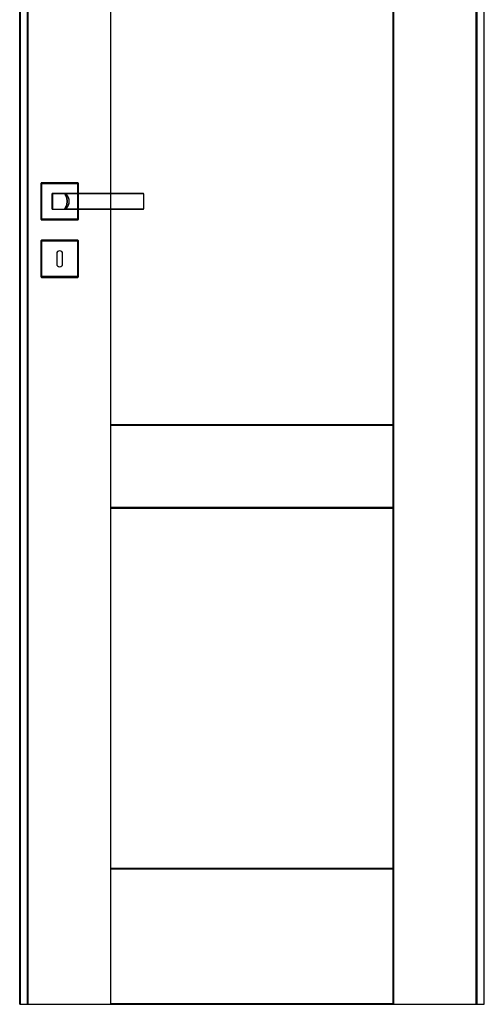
# Model space of a CAD drawing. Header units: millimetres. Extents: x 0 to 17620, y 0 to 4200.
# Tile 2 of 20: x 1202 to 1841, y 1462 to 2815. Entities that reach past the tile are written whole.
import ezdxf
from ezdxf.lldxf.tags import DXFTag

# ---------------------------------------------------------------- set-up
doc = ezdxf.new("R2010")
doc.units = ezdxf.units.MM
doc.layers.add('151', color=250, linetype='Continuous')
tags = doc.linetypes.add('DASHED', pattern=[25.72, 12.86, -12.86]).pattern_tags.tags
tags[6:7] = [DXFTag(74, 4), DXFTag(75, 0), DXFTag(340, '0'), DXFTag(46, 0.0), DXFTag(50, 0.0), DXFTag(44, 0.0), DXFTag(45, 0.0)]
tags[4:5] = [DXFTag(74, 4), DXFTag(75, 0), DXFTag(340, '0'), DXFTag(46, 0.0), DXFTag(50, 0.0), DXFTag(44, 0.0), DXFTag(45, 0.0)]

msp = doc.modelspace()

# ---------------------------------------------------------------- linework, layer by layer
at = {"layer": '151', "linetype": 'Continuous'}
for p, q in [((1202.4, 1461.7), (1202.4, 3488.7)), ((1203.3, 1461.7), (1203.3, 3488.7)), ((1327.1, 3488.7), (1327.1, 2576.7)), ((1327.9, 2576.7), (1327.9, 3488.7)), ((1715.9, 1461.7), (1715.9, 3488.7)), ((1716.8, 1461.7), (1716.8, 3488.7)), ((1840.6, 3488.7), (1840.6, 1461.7)), ((1841.4, 1461.7), (1841.4, 3488.7)), ((1231.9, 2540.7), (1231.9, 2590.7)), ((1231.9, 2540.7), (1231.9, 2590.7)), ((1232.4, 2591.2), (1282.4, 2591.2)), ((1232.4, 2591.2), (1282.4, 2591.2)), ((1282.9, 2590.7), (1282.9, 2576.7)), ((1282.9, 2590.7), (1282.9, 2576.7)), ((1282.9, 2554.7), (1282.9, 2540.7)), ((1282.9, 2554.7), (1282.9, 2540.7)), ((1327.1, 2554.7), (1327.1, 1461.7)), ((1327.9, 1461.7), (1327.9, 2554.7)), ((1282.4, 2540.2), (1232.4, 2540.2)), ((1282.4, 2540.2), (1232.4, 2540.2)), ((1231.9, 2461.7), (1231.9, 2511.7)), ((1231.9, 2461.7), (1231.9, 2511.7)), ((1232.4, 2512.2), (1282.4, 2512.2)), ((1282.9, 2511.7), (1282.9, 2461.7)), ((1253.4, 2493.7), (1253.4, 2479.7)), ((1261.4, 2479.7), (1261.4, 2493.7)), ((1282.4, 2461.2), (1232.4, 2461.2)), ((1282.4, 2461.2), (1232.4, 2461.2)), ((1327.9, 2258.7), (1715.9, 2258.7)), ((1327.9, 2257.9), (1715.9, 2257.9)), ((1715.9, 2144.6), (1327.9, 2144.6)), ((1327.9, 2143.7), (1715.9, 2143.7)), ((1327.9, 1648.7), (1715.9, 1648.7)), ((1327.9, 1647.9), (1715.9, 1647.9)), ((1715.9, 1462.6), (1327.9, 1462.6)), ((1202.4, 1461.7), (1203.3, 1461.7)), ((1203.3, 1461.7), (1327.1, 1461.7)), ((1327.1, 1461.7), (1327.9, 1461.7)), ((1327.9, 1461.7), (1715.9, 1461.7)), ((1715.9, 1461.7), (1716.8, 1461.7)), ((1716.8, 1461.7), (1840.6, 1461.7)), ((1840.6, 1461.7), (1841.4, 1461.7))]:
    msp.add_line(p, q, dxfattribs=at)
at = {"layer": '151', "linetype": 'DASHED'}
for p, q in [((1203.7, 1461.7), (1203.7, 3487.4)), ((1841.4, 1464.7), (1841.4, 3485.7)), ((1212.9, 3478.2), (1212.9, 1461.7)), ((1213.8, 3478.2), (1213.8, 1461.7)), ((1830.1, 1461.7), (1830.1, 3478.2)), ((1830.9, 3478.2), (1830.9, 1461.7)), ((1231.9, 2590.7), (1231.9, 2540.7)), ((1282.4, 2591.2), (1232.4, 2591.2)), ((1232.9, 2590.2), (1281.9, 2590.2)), ((1232.9, 2541.2), (1232.9, 2590.2)), ((1281.9, 2590.2), (1281.9, 2541.2)), ((1282.9, 2540.7), (1282.9, 2590.7)), ((1246.9, 2576.7), (1247.3, 2576.7)), ((1282.9, 2576.7), (1282.9, 2554.7)), ((1282.9, 2576.7), (1282.9, 2554.7)), ((1327.1, 2576.7), (1327.1, 2554.7)), ((1327.9, 2554.7), (1327.9, 2576.7)), ((1247.3, 2554.7), (1246.9, 2554.7)), ((1232.4, 2540.2), (1282.4, 2540.2)), ((1281.9, 2541.2), (1232.9, 2541.2)), ((1231.9, 2511.7), (1231.9, 2461.7)), ((1282.4, 2512.2), (1232.4, 2512.2)), ((1232.9, 2462.2), (1232.9, 2511.2)), ((1232.9, 2511.2), (1281.9, 2511.2)), ((1281.9, 2511.2), (1281.9, 2462.2)), ((1282.9, 2461.7), (1282.9, 2511.7)), ((1232.4, 2461.2), (1282.4, 2461.2)), ((1281.9, 2462.2), (1232.9, 2462.2))]:
    msp.add_line(p, q, dxfattribs=at)
at = {"layer": '151', "linetype": 'Continuous'}
for centre, radius, start, end in [((1232.4, 2590.7), 0.5, 90, 180), ((1282.4, 2590.7), 0.5, 0, 90), ((1247.4, 2576.2), 0.5, 90, 180), ((1372.4, 2576.2), 0.5, 0, 90), ((1247.4, 2555.2), 0.5, 180, 270), ((1372.4, 2555.2), 0.5, 270, 0), ((1232.4, 2540.7), 0.5, 180, 270), ((1282.4, 2540.7), 0.5, 270, 360), ((1232.4, 2511.7), 0.5, 90, 180), ((1282.4, 2511.7), 0.5, 0, 90), ((1257.4, 2493.7), 4, 0, 180), ((1257.4, 2479.7), 4, 180, 360), ((1232.4, 2461.7), 0.5, 180, 270), ((1282.4, 2461.7), 0.5, 270, 0)]:
    msp.add_arc(centre, radius, start, end, dxfattribs=at)
at = {"layer": '151', "linetype": 'DASHED'}
for centre, major_axis, ratio, start_param, end_param in [((1265.2, 2576.2), (0, -0.5), 0.064982, 1.759133, 3.141593), ((1372.4, 2576.2), (0, 0.5), 0.000082, 0, 0.887203), ((1265.2, 2555.2), (0, 0.5), 0.064982, 3.141593, 4.524052), ((1372.4, 2555.2), (0, -0.5), 0.000082, 5.395983, 6.283185)]:
    msp.add_ellipse(centre, major_axis=major_axis, ratio=ratio, start_param=start_param, end_param=end_param, dxfattribs=at)
at = {"layer": '151', "linetype": 'Continuous'}
for points, knots in [([(1246.9, 2555.2), (1246.9, 2555.6), (1246.9, 2556.4), (1246.9, 2557.3), (1246.9, 2557.9), (1246.9, 2558.1), (1246.9, 2558.5), (1246.9, 2558.6), (1246.9, 2558.8), (1246.9, 2559.3), (1246.9, 2560.3), (1246.9, 2561.7), (1246.9, 2563), (1246.9, 2563.9), (1246.9, 2564.8), (1246.9, 2565.3), (1246.9, 2566.2), (1246.9, 2566.6), (1246.9, 2567.6), (1246.9, 2568.5), (1246.9, 2569.8), (1246.9, 2571.1), (1246.9, 2572), (1246.9, 2572.7), (1246.9, 2572.9), (1246.9, 2573.3), (1246.9, 2573.5), (1246.9, 2574.2), (1246.9, 2575), (1246.9, 2575.8), (1246.9, 2576.2)], [0, 0, 0, 0, 0.0625, 0.125, 0.125, 0.15625, 0.15625, 0.171875, 0.171875, 0.1875, 0.25, 0.3125, 0.375, 0.4375, 0.4375, 0.5, 0.5, 0.5625, 0.5625, 0.625, 0.6875, 0.75, 0.8125, 0.8125, 0.84375, 0.84375, 0.875, 0.875, 0.9375, 1, 1, 1, 1]), ([(1247.4, 2576.7), (1252.6, 2576.7), (1257.8, 2576.7), (1265.6, 2576.7), (1268.2, 2576.7), (1273.4, 2576.7), (1276, 2576.7), (1281.3, 2576.7), (1283.9, 2576.7), (1289.1, 2576.7), (1291.7, 2576.7), (1296.9, 2576.7), (1299.5, 2576.7), (1303.4, 2576.7), (1304.7, 2576.7), (1307.3, 2576.7), (1308.6, 2576.7), (1311.2, 2576.7), (1312.5, 2576.7), (1315.1, 2576.7), (1316.4, 2576.7), (1320.3, 2576.7), (1325.5, 2576.7), (1330.7, 2576.7), (1335.9, 2576.7), (1338.5, 2576.7), (1346.4, 2576.7), (1351.6, 2576.7), (1362, 2576.7), (1367.2, 2576.7), (1372.4, 2576.7)], [0, 0, 0, 0, 0.125, 0.125, 0.1875, 0.1875, 0.25, 0.25, 0.3125, 0.3125, 0.375, 0.375, 0.4375, 0.4375, 0.46875, 0.46875, 0.5, 0.5, 0.53125, 0.53125, 0.5625, 0.5625, 0.625, 0.6875, 0.6875, 0.75, 0.75, 0.875, 0.875, 1, 1, 1, 1]), ([(1282.9, 2576.1), (1281.5, 2576.1), (1280.1, 2576.1), (1276, 2576.1), (1273.4, 2576.1), (1268.2, 2576), (1265.6, 2576), (1257.8, 2576), (1252.6, 2576), (1247.4, 2576)], [0, 0, 0, 0, 0.11904, 0.11904, 0.33928, 0.33928, 0.55952, 0.55952, 1, 1, 1, 1]), ([(1247.4, 2576), (1247.4, 2575.6), (1247.4, 2574.8), (1247.4, 2574), (1247.4, 2573.3), (1247.4, 2573.1), (1247.4, 2572.7), (1247.4, 2572.5), (1247.4, 2571.9), (1247.4, 2571), (1247.4, 2569.7), (1247.4, 2568.4), (1247.4, 2567.5), (1247.4, 2566.6), (1247.4, 2566.2), (1247.4, 2565.3), (1247.4, 2564.8), (1247.4, 2563.9), (1247.4, 2563.1), (1247.4, 2561.8), (1247.4, 2560.5), (1247.4, 2559.6), (1247.4, 2559.1), (1247.4, 2559), (1247.4, 2558.7), (1247.4, 2558.6), (1247.4, 2558.3), (1247.4, 2557.9), (1247.4, 2557.5), (1247.4, 2557.1), (1247.4, 2556.9), (1247.4, 2556.3), (1247.4, 2555.9), (1247.4, 2555.5)], [0, 0, 0, 0, 0.0625, 0.125, 0.125, 0.15625, 0.15625, 0.1875, 0.1875, 0.25, 0.3125, 0.375, 0.4375, 0.4375, 0.5, 0.5, 0.5625, 0.5625, 0.625, 0.6875, 0.75, 0.8125, 0.8125, 0.828125, 0.828125, 0.84375, 0.84375, 0.875, 0.90625, 0.90625, 0.9375, 0.9375, 1, 1, 1, 1]), ([(1372.9, 2576.2), (1372.9, 2575.8), (1372.9, 2575), (1372.9, 2574.2), (1372.9, 2573.5), (1372.9, 2573.3), (1372.9, 2572.9), (1372.9, 2572.7), (1372.9, 2572), (1372.9, 2571.6), (1372.9, 2570.7), (1372.9, 2569.8), (1372.9, 2568.5), (1372.9, 2567.6), (1372.9, 2566.6), (1372.9, 2566.2), (1372.9, 2565.3), (1372.9, 2564.8), (1372.9, 2563.9), (1372.9, 2563), (1372.9, 2561.6), (1372.9, 2560.8), (1372.9, 2559.9), (1372.9, 2559.4), (1372.9, 2558.9), (1372.9, 2558.8), (1372.9, 2558.6), (1372.9, 2558.2), (1372.9, 2557.9), (1372.9, 2557.3), (1372.9, 2556.4), (1372.9, 2555.6), (1372.9, 2555.2)], [0, 0, 0, 0, 0.0625, 0.125, 0.125, 0.15625, 0.15625, 0.1875, 0.1875, 0.25, 0.25, 0.3125, 0.375, 0.4375, 0.4375, 0.5, 0.5, 0.5625, 0.5625, 0.625, 0.6875, 0.75, 0.75, 0.8125, 0.8125, 0.828125, 0.828125, 0.84375, 0.875, 0.875, 0.9375, 1, 1, 1, 1]), ([(1372.4, 2554.7), (1367.2, 2554.7), (1362, 2554.7), (1351.6, 2554.7), (1346.4, 2554.7), (1338.5, 2554.7), (1335.9, 2554.7), (1330.7, 2554.7), (1325.5, 2554.7), (1320.3, 2554.7), (1316.4, 2554.7), (1315.1, 2554.7), (1312.5, 2554.7), (1311.2, 2554.7), (1308.6, 2554.7), (1307.3, 2554.7), (1304.7, 2554.7), (1303.4, 2554.7), (1299.5, 2554.7), (1296.9, 2554.7), (1291.7, 2554.7), (1289.1, 2554.7), (1283.9, 2554.7), (1281.3, 2554.7), (1276, 2554.7), (1273.4, 2554.7), (1268.2, 2554.7), (1265.6, 2554.7), (1257.8, 2554.7), (1252.6, 2554.7), (1247.4, 2554.7)], [0, 0, 0, 0, 0.125, 0.125, 0.25, 0.25, 0.3125, 0.3125, 0.375, 0.4375, 0.4375, 0.46875, 0.46875, 0.5, 0.5, 0.53125, 0.53125, 0.5625, 0.5625, 0.625, 0.625, 0.6875, 0.6875, 0.75, 0.75, 0.8125, 0.8125, 0.875, 0.875, 1, 1, 1, 1])]:
    msp.add_open_spline(points, degree=3, knots=knots, dxfattribs=at)
at = {"layer": '151', "linetype": 'DASHED'}
for points, knots in [([(1263.7, 2576.7), (1263.7, 2576.7), (1263.7, 2576.7), (1263.8, 2576.7), (1263.8, 2576.7), (1263.8, 2576.7), (1263.9, 2576.7), (1263.9, 2576.7), (1263.9, 2576.6), (1264, 2576.6), (1264, 2576.6), (1264, 2576.6), (1264.1, 2576.5)], [0, 0, 0, 0, 0.25, 0.25, 0.375, 0.375, 0.5, 0.625, 0.625, 0.75, 0.75, 1, 1, 1, 1]), ([(1264, 2576.7), (1264, 2576.7), (1264, 2576.7), (1264, 2576.7), (1264, 2576.7), (1264, 2576.7), (1264, 2576.7), (1264, 2576.7), (1264, 2576.7), (1264.1, 2576.6), (1264.1, 2576.6), (1264.1, 2576.6), (1264.1, 2576.6), (1264.1, 2576.6), (1264.1, 2576.6), (1264.1, 2576.6), (1264.2, 2576.6), (1264.2, 2576.6), (1264.2, 2576.6), (1264.3, 2576.6), (1264.3, 2576.6), (1264.4, 2576.6), (1264.4, 2576.6), (1264.4, 2576.5), (1264.5, 2576.5), (1264.5, 2576.5), (1264.6, 2576.5), (1264.6, 2576.5), (1264.7, 2576.5), (1264.8, 2576.4), (1264.9, 2576.4), (1265, 2576.4), (1265.1, 2576.4), (1265.3, 2576.3)], [0, 0, 0, 0, 0.015625, 0.015625, 0.03125, 0.03125, 0.046875, 0.046875, 0.0625, 0.0625, 0.078125, 0.078125, 0.09375, 0.09375, 0.125, 0.125, 0.1875, 0.1875, 0.25, 0.25, 0.3125, 0.3125, 0.375, 0.375, 0.4375, 0.4375, 0.5, 0.5, 0.625, 0.625, 0.75, 0.75, 1, 1, 1, 1]), ([(1264, 2576.7), (1264.1, 2576.6), (1264.3, 2576.5), (1264.5, 2576.4), (1264.6, 2576.3), (1264.9, 2576.1), (1265.4, 2575.7), (1265.8, 2575.4), (1266.2, 2575), (1266.4, 2574.8), (1266.8, 2574.4), (1267, 2574.2), (1267.2, 2573.9), (1267.3, 2573.8), (1267.5, 2573.6), (1267.6, 2573.5), (1267.8, 2573.2), (1268, 2572.9), (1268.2, 2572.5), (1268.4, 2572.2), (1268.6, 2571.8), (1268.9, 2571.3), (1269.1, 2570.8), (1269.3, 2570.4), (1269.3, 2570.3), (1269.4, 2570), (1269.4, 2569.9), (1269.6, 2569.5), (1269.6, 2569.2), (1269.8, 2568.7), (1269.9, 2568.2), (1270, 2567.4), (1270.1, 2566.8), (1270.1, 2566.4), (1270.1, 2566.3), (1270.1, 2566), (1270.1, 2565.9), (1270.1, 2565.6), (1270.1, 2565.4), (1270.1, 2565.2), (1270.1, 2565), (1270.1, 2565), (1270.1, 2564.6), (1270.1, 2564.4), (1270, 2563.8), (1269.9, 2563.3), (1269.8, 2562.7), (1269.6, 2562.2), (1269.6, 2562), (1269.4, 2561.4), (1269.3, 2561.2), (1269.2, 2560.9), (1269.2, 2560.8), (1269.1, 2560.7), (1269, 2560.5), (1268.9, 2560.3), (1268.8, 2559.9), (1268.6, 2559.7), (1268.4, 2559.2), (1268.2, 2559), (1268, 2558.5), (1267.8, 2558.3), (1267.5, 2557.9), (1267.3, 2557.6), (1267.1, 2557.4), (1267, 2557.3), (1267, 2557.2), (1266.9, 2557.2), (1266.8, 2557), (1266.7, 2556.9), (1266.4, 2556.6), (1266.2, 2556.4), (1265.8, 2556.1), (1265.4, 2555.7), (1264.9, 2555.4), (1264.6, 2555.2), (1264.5, 2555.1), (1264.3, 2554.9), (1264.1, 2554.9), (1264, 2554.8)], [0, 0, 0, 0, 0.015625, 0.015625, 0.03125, 0.03125, 0.0625, 0.09375, 0.09375, 0.125, 0.125, 0.15625, 0.15625, 0.171875, 0.171875, 0.1875, 0.1875, 0.21875, 0.21875, 0.25, 0.25, 0.28125, 0.3125, 0.3125, 0.328125, 0.328125, 0.34375, 0.34375, 0.375, 0.375, 0.40625, 0.4375, 0.46875, 0.46875, 0.484375, 0.484375, 0.5, 0.5, 0.515625, 0.523437, 0.523437, 0.53125, 0.53125, 0.5625, 0.5625, 0.59375, 0.625, 0.625, 0.65625, 0.65625, 0.6875, 0.6875, 0.695312, 0.695312, 0.703125, 0.71875, 0.71875, 0.75, 0.75, 0.78125, 0.78125, 0.8125, 0.8125, 0.84375, 0.84375, 0.851562, 0.851562, 0.859375, 0.859375, 0.875, 0.875, 0.90625, 0.90625, 0.9375, 0.96875, 0.96875, 0.984375, 0.984375, 1, 1, 1, 1]), ([(1264.1, 2554.9), (1264.6, 2555.6), (1265.6, 2557.2), (1266.8, 2559.8), (1267.5, 2562.7), (1267.8, 2565.7), (1267.5, 2568.7), (1266.8, 2571.6), (1265.6, 2574.3), (1264.6, 2575.8), (1264.1, 2576.5)], [0, 0, 0, 0, 0.11683, 0.244553, 0.372277, 0.5, 0.627723, 0.755447, 0.88317, 1, 1, 1, 1]), ([(1265.3, 2576.3), (1267.5, 2576.3), (1269.7, 2576.3), (1274.2, 2576.4), (1276.4, 2576.4), (1280.9, 2576.4), (1283.1, 2576.4), (1287.5, 2576.5), (1289.8, 2576.5), (1294.2, 2576.5), (1296.5, 2576.5), (1299.2, 2576.5), (1299.8, 2576.5), (1300.9, 2576.5), (1301.5, 2576.5), (1303.1, 2576.5), (1304.3, 2576.5), (1305.6, 2576.5), (1305.9, 2576.5), (1306.5, 2576.5), (1307.3, 2576.5), (1308.4, 2576.5), (1309.3, 2576.5), (1309.8, 2576.5), (1310.1, 2576.5), (1310.9, 2576.5), (1311.5, 2576.5), (1312.6, 2576.5), (1313.2, 2576.5), (1314, 2576.5), (1314.3, 2576.5), (1314.9, 2576.5), (1315.7, 2576.5), (1316.5, 2576.5), (1317.7, 2576.5), (1318.2, 2576.5), (1323.2, 2576.5), (1327.7, 2576.5), (1334.4, 2576.5), (1336.6, 2576.5), (1341.1, 2576.5), (1352.3, 2576.5), (1363.5, 2576.5), (1372.4, 2576.5)], [0, 0, 0, 0, 0.0625, 0.0625, 0.125, 0.125, 0.1875, 0.1875, 0.25, 0.25, 0.3125, 0.3125, 0.328125, 0.328125, 0.34375, 0.34375, 0.375, 0.375, 0.382812, 0.382812, 0.390625, 0.40625, 0.414062, 0.414062, 0.421875, 0.421875, 0.4375, 0.4375, 0.453125, 0.453125, 0.460937, 0.460937, 0.46875, 0.484375, 0.484375, 0.5, 0.5, 0.625, 0.625, 0.6875, 0.6875, 0.75, 1, 1, 1, 1]), ([(1275.3, 2576.4), (1274.2, 2576.4), (1273.1, 2576.4), (1269.7, 2576.3), (1267.5, 2576.3), (1265.3, 2576.3)], [0, 0, 0, 0, 0.331551, 0.331551, 1, 1, 1, 1]), ([(1265.3, 2555.1), (1265.5, 2555.3), (1265.9, 2555.6), (1266.3, 2555.9), (1266.6, 2556.3), (1266.8, 2556.5), (1267.1, 2556.8), (1267.2, 2556.8), (1267.4, 2557), (1267.4, 2557.1), (1267.7, 2557.4), (1268, 2557.8), (1268.3, 2558.2), (1268.7, 2558.9), (1269, 2559.3), (1269.3, 2560), (1269.4, 2560.2), (1269.6, 2560.6), (1269.6, 2560.7), (1269.7, 2561), (1269.8, 2561.1), (1270, 2561.7), (1270.1, 2562.2), (1270.3, 2562.9), (1270.4, 2563.4), (1270.5, 2563.9), (1270.5, 2564.3), (1270.6, 2564.4), (1270.6, 2564.7), (1270.6, 2564.8), (1270.6, 2565.2), (1270.6, 2565.5), (1270.6, 2565.8), (1270.6, 2565.9), (1270.6, 2566), (1270.6, 2566.1), (1270.6, 2566.2), (1270.6, 2566.4), (1270.6, 2566.8), (1270.5, 2567.3), (1270.4, 2568), (1270.3, 2568.5), (1270.1, 2569.3), (1270, 2569.8), (1269.8, 2570.3), (1269.8, 2570.4), (1269.7, 2570.5), (1269.7, 2570.7), (1269.6, 2570.9), (1269.4, 2571.2), (1269.3, 2571.4), (1269, 2572.1), (1268.7, 2572.6), (1268.3, 2573.2), (1268.2, 2573.4), (1267.9, 2573.7), (1267.8, 2573.9), (1267.7, 2574), (1267.6, 2574.1), (1267.6, 2574.2), (1267.2, 2574.6), (1266.8, 2575), (1266.3, 2575.5), (1265.9, 2575.8), (1265.5, 2576.2), (1265.3, 2576.3)], [0, 0, 0, 0, 0.03125, 0.0625, 0.0625, 0.09375, 0.09375, 0.109375, 0.109375, 0.125, 0.125, 0.15625, 0.1875, 0.1875, 0.25, 0.25, 0.28125, 0.28125, 0.296875, 0.296875, 0.3125, 0.3125, 0.375, 0.375, 0.40625, 0.4375, 0.4375, 0.453125, 0.453125, 0.46875, 0.46875, 0.5, 0.5, 0.507812, 0.507812, 0.515625, 0.515625, 0.53125, 0.53125, 0.5625, 0.59375, 0.625, 0.625, 0.6875, 0.6875, 0.695312, 0.695312, 0.703125, 0.71875, 0.71875, 0.75, 0.75, 0.8125, 0.8125, 0.84375, 0.84375, 0.859375, 0.867187, 0.867187, 0.875, 0.875, 0.9375, 0.9375, 0.96875, 1, 1, 1, 1]), ([(1366.5, 2576.5), (1359.5, 2576.5), (1352.6, 2576.5), (1343.4, 2576.5), (1341.1, 2576.5), (1336.6, 2576.5), (1334.4, 2576.5), (1327.7, 2576.5), (1323.2, 2576.5), (1318.6, 2576.5), (1318.5, 2576.5), (1318.4, 2576.5)], [0, 0, 0, 0, 0.434979, 0.434979, 0.574284, 0.574284, 0.713589, 0.713589, 0.992199, 0.992199, 1, 1, 1, 1]), ([(1264.1, 2554.9), (1264, 2554.9), (1264, 2554.9), (1264, 2554.8), (1263.9, 2554.8), (1263.9, 2554.8), (1263.9, 2554.8), (1263.8, 2554.8), (1263.8, 2554.7), (1263.8, 2554.7), (1263.7, 2554.7), (1263.7, 2554.7), (1263.7, 2554.7)], [0, 0, 0, 0, 0.25, 0.25, 0.375, 0.375, 0.5, 0.625, 0.625, 0.75, 0.75, 1, 1, 1, 1]), ([(1264, 2554.8), (1264, 2554.8), (1264, 2554.8), (1264, 2554.8), (1264, 2554.8), (1264, 2554.8), (1264, 2554.8), (1264.1, 2554.8), (1264.1, 2554.8), (1264.1, 2554.8), (1264.1, 2554.8), (1264.1, 2554.8), (1264.1, 2554.8), (1264.1, 2554.8), (1264.2, 2554.8), (1264.2, 2554.8), (1264.2, 2554.8), (1264.3, 2554.9), (1264.3, 2554.9), (1264.4, 2554.9), (1264.4, 2554.9), (1264.5, 2554.9), (1264.5, 2554.9), (1264.6, 2555), (1264.7, 2555), (1264.8, 2555), (1264.9, 2555), (1265, 2555.1), (1265.1, 2555.1), (1265.3, 2555.1)], [0, 0, 0, 0, 0.03125, 0.03125, 0.046875, 0.046875, 0.0625, 0.0625, 0.078125, 0.078125, 0.09375, 0.09375, 0.125, 0.125, 0.1875, 0.1875, 0.25, 0.25, 0.3125, 0.3125, 0.375, 0.375, 0.5, 0.5, 0.625, 0.625, 0.75, 0.75, 1, 1, 1, 1]), ([(1372.4, 2554.9), (1363.5, 2554.9), (1354.5, 2554.9), (1343.4, 2554.9), (1341.1, 2554.9), (1336.6, 2554.9), (1334.4, 2554.9), (1327.7, 2554.9), (1323.2, 2554.9), (1318.2, 2554.9), (1317.6, 2554.9), (1316.5, 2554.9), (1315.7, 2554.9), (1314.9, 2554.9), (1314.3, 2554.9), (1314, 2554.9), (1313.2, 2554.9), (1312.1, 2554.9), (1310.9, 2554.9), (1310.1, 2554.9), (1309.8, 2554.9), (1309.3, 2554.9), (1308.4, 2554.9), (1307.6, 2554.9), (1306.8, 2554.9), (1306.5, 2554.9), (1305.9, 2554.9), (1305.6, 2554.9), (1304.2, 2554.9), (1303.1, 2554.9), (1301.5, 2554.9), (1300.9, 2554.9), (1299.8, 2554.9), (1297, 2554.9), (1294.2, 2555), (1289.8, 2555), (1287.5, 2555), (1283.1, 2555), (1280.9, 2555), (1276.4, 2555.1), (1274.2, 2555.1), (1269.7, 2555.1), (1267.5, 2555.1), (1265.3, 2555.1)], [0, 0, 0, 0, 0.25, 0.25, 0.3125, 0.3125, 0.375, 0.375, 0.5, 0.5, 0.515625, 0.515625, 0.53125, 0.539063, 0.539063, 0.546875, 0.546875, 0.5625, 0.578125, 0.578125, 0.585938, 0.585938, 0.59375, 0.609375, 0.609375, 0.617188, 0.617188, 0.625, 0.625, 0.65625, 0.65625, 0.671875, 0.671875, 0.6875, 0.75, 0.75, 0.8125, 0.8125, 0.875, 0.875, 0.9375, 0.9375, 1, 1, 1, 1]), ([(1309.9, 2554.9), (1310.1, 2554.9), (1310.2, 2554.9), (1310.9, 2554.9), (1312.1, 2554.9), (1313.2, 2554.9), (1314, 2554.9), (1314.3, 2554.9), (1314.9, 2554.9), (1315.7, 2554.9), (1316.5, 2554.9), (1317.6, 2554.9), (1318.2, 2554.9), (1323.2, 2554.9), (1327.7, 2554.9), (1334.4, 2554.9), (1336.6, 2554.9), (1341.1, 2554.9), (1349.1, 2554.9), (1357, 2554.9), (1362.7, 2554.9)], [0, 0, 0, 0, 0.009455, 0.009455, 0.041182, 0.072908, 0.072908, 0.088772, 0.088772, 0.104635, 0.136362, 0.136362, 0.168089, 0.168089, 0.421904, 0.421904, 0.548812, 0.548812, 0.675719, 1, 1, 1, 1])]:
    msp.add_open_spline(points, degree=3, knots=knots, dxfattribs=at)
msp.add_open_spline([(1263.9, 2576.7), (1264.5, 2576), (1265.6, 2574.3), (1266.7, 2571.6), (1267.5, 2568.7), (1267.7, 2565.7), (1267.5, 2562.7), (1266.7, 2559.8), (1265.6, 2557.1), (1264.5, 2555.5), (1263.9, 2554.7)], degree=3, dxfattribs=at)

doc.saveas('drawing.dxf')
